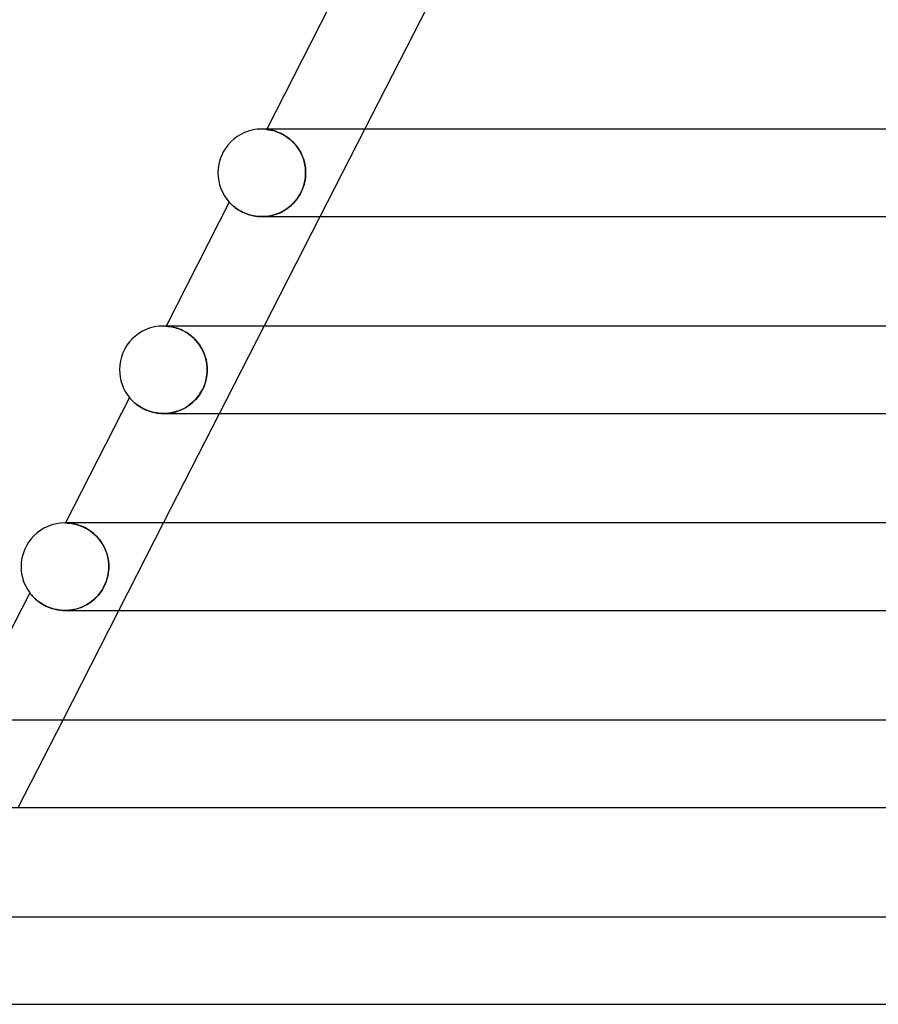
# Model space of a CAD drawing. Header units: millimetres. Extents: x -280 to 280, y -2 to 180.
# Tile 17 of 73: x -185 to -146, y 90 to 135. Entities that reach past the tile are written whole.
import ezdxf

# ---------------------------------------------------------------- set-up
doc = ezdxf.new("R2010")
doc.units = ezdxf.units.MM
doc.layers.add('HIDDEN', color=7, linetype='Continuous')
doc.layers.add('THICK', color=7, linetype='Continuous')

msp = doc.modelspace()

# ---------------------------------------------------------------- linework, layer by layer
at = {"layer": 'HIDDEN'}
for p, q in [((-166.72, 135), (-164.674, 139)), ((-173.769, 130), (-173.776, 129.987)), ((-173.772, 129.987), (-173.776, 129.987)), ((-173.776, 129.987), (-173.771, 129.987)), ((-173.76, 129.986), (-173.772, 129.987)), ((-173.771, 129.987), (-173.758, 129.985)), ((-173.74, 129.983), (-173.76, 129.986)), ((-173.758, 129.985), (-173.737, 129.983)), ((-173.713, 129.979), (-173.74, 129.983)), ((-173.737, 129.983), (-173.709, 129.979)), ((-173.679, 129.974), (-173.713, 129.979)), ((-173.709, 129.979), (-173.674, 129.973)), ((-173.637, 129.967), (-173.679, 129.974)), ((-173.674, 129.973), (-173.633, 129.966)), ((-173.59, 129.958), (-173.637, 129.967)), ((-173.633, 129.966), (-173.587, 129.957)), ((-173.536, 129.946), (-173.59, 129.958)), ((-173.587, 129.957), (-173.535, 129.946)), ((-173.477, 129.931), (-173.536, 129.946)), ((-173.535, 129.946), (-173.478, 129.932)), ((-173.478, 129.932), (-173.416, 129.914)), ((-173.412, 129.913), (-173.477, 129.931)), ((-173.416, 129.914), (-173.349, 129.893)), ((-173.343, 129.891), (-173.412, 129.913)), ((-173.349, 129.893), (-173.278, 129.867)), ((-173.27, 129.864), (-173.343, 129.891)), ((-173.278, 129.867), (-173.204, 129.837)), ((-173.194, 129.833), (-173.27, 129.864)), ((-173.204, 129.837), (-173.127, 129.802)), ((-173.114, 129.796), (-173.194, 129.833)), ((-173.127, 129.802), (-173.047, 129.762)), ((-173.032, 129.754), (-173.114, 129.796)), ((-173.047, 129.762), (-172.966, 129.716)), ((-172.949, 129.706), (-173.032, 129.754)), ((-172.966, 129.716), (-172.883, 129.664)), ((-172.865, 129.652), (-172.949, 129.706)), ((-172.883, 129.664), (-172.799, 129.606)), ((-172.78, 129.592), (-172.865, 129.652)), ((-172.799, 129.606), (-172.716, 129.541)), ((-171.322, 126), (-169.276, 130)), ((-172.696, 129.525), (-172.78, 129.592)), ((-172.716, 129.541), (-172.635, 129.471)), ((-172.615, 129.452), (-172.696, 129.525)), ((-172.635, 129.471), (-172.555, 129.394)), ((-172.536, 129.373), (-172.615, 129.452)), ((-172.555, 129.394), (-172.478, 129.31)), ((-172.46, 129.289), (-172.536, 129.373)), ((-172.478, 129.31), (-172.405, 129.221)), ((-172.387, 129.198), (-172.46, 129.289)), ((-172.405, 129.221), (-172.336, 129.126)), ((-172.32, 129.103), (-172.387, 129.198)), ((-172.336, 129.126), (-172.272, 129.027)), ((-172.259, 129.004), (-172.32, 129.103)), ((-172.272, 129.027), (-172.214, 128.923)), ((-172.203, 128.9), (-172.259, 129.004)), ((-172.214, 128.923), (-172.162, 128.815)), ((-172.153, 128.794), (-172.203, 128.9)), ((-172.162, 128.815), (-172.117, 128.705)), ((-172.109, 128.685), (-172.153, 128.794)), ((-172.117, 128.705), (-172.078, 128.592)), ((-172.073, 128.574), (-172.109, 128.685)), ((-172.078, 128.592), (-172.046, 128.476)), ((-172.043, 128.462), (-172.073, 128.574)), ((-172.046, 128.476), (-172.021, 128.359)), ((-172.019, 128.347), (-172.043, 128.462)), ((-172.021, 128.359), (-172.003, 128.24)), ((-172.002, 128.232), (-172.019, 128.347)), ((-172.003, 128.24), (-171.993, 128.12)), ((-172.003, 127.771), (-171.992, 127.885)), ((-171.992, 128.116), (-172.002, 128.232)), ((-171.992, 127.892), (-172.001, 127.784)), ((-171.993, 128.12), (-171.989, 128)), ((-171.989, 128), (-171.992, 128.116)), ((-171.992, 127.885), (-171.989, 128)), ((-171.989, 128), (-171.992, 127.892)), ((-172.095, 127.359), (-172.133, 127.257)), ((-172.107, 127.324), (-172.072, 127.433)), ((-172.063, 127.463), (-172.095, 127.359)), ((-172.072, 127.433), (-172.042, 127.544)), ((-172.037, 127.569), (-172.063, 127.463)), ((-172.042, 127.544), (-172.019, 127.657)), ((-172.016, 127.676), (-172.037, 127.569)), ((-172.019, 127.657), (-172.003, 127.771)), ((-172.001, 127.784), (-172.016, 127.676)), ((-172.375, 126.82), (-172.31, 126.914)), ((-172.28, 126.963), (-172.34, 126.87)), ((-172.31, 126.914), (-172.251, 127.012)), ((-172.225, 127.058), (-172.28, 126.963)), ((-172.251, 127.012), (-172.197, 127.114)), ((-172.176, 127.157), (-172.225, 127.058)), ((-172.197, 127.114), (-172.149, 127.218)), ((-172.133, 127.257), (-172.176, 127.157)), ((-172.149, 127.218), (-172.107, 127.324)), ((-175.48, 126.655), (-175.478, 126.652)), ((-175.478, 126.652), (-175.471, 126.645)), ((-175.471, 126.645), (-175.46, 126.634)), ((-175.46, 126.634), (-175.445, 126.618)), ((-175.445, 126.618), (-175.426, 126.598)), ((-175.426, 126.598), (-175.402, 126.575)), ((-175.402, 126.575), (-175.375, 126.549)), ((-175.375, 126.549), (-175.344, 126.521)), ((-175.344, 126.521), (-175.309, 126.49)), ((-175.309, 126.49), (-175.27, 126.458)), ((-175.27, 126.458), (-175.227, 126.424)), ((-172.691, 126.479), (-172.769, 126.415)), ((-172.751, 126.429), (-172.67, 126.497)), ((-172.614, 126.548), (-172.691, 126.479)), ((-172.67, 126.497), (-172.592, 126.57)), ((-172.541, 126.621), (-172.614, 126.548)), ((-172.592, 126.57), (-172.516, 126.648)), ((-172.471, 126.699), (-172.541, 126.621)), ((-172.516, 126.648), (-172.444, 126.731)), ((-172.403, 126.782), (-172.471, 126.699)), ((-172.444, 126.731), (-172.375, 126.82)), ((-172.34, 126.87), (-172.403, 126.782)), ((-175.227, 126.424), (-175.18, 126.388)), ((-175.18, 126.388), (-175.129, 126.352)), ((-175.129, 126.352), (-175.073, 126.316)), ((-175.073, 126.316), (-175.013, 126.279)), ((-175.013, 126.279), (-174.949, 126.243)), ((-174.949, 126.243), (-174.88, 126.207)), ((-174.88, 126.207), (-174.806, 126.173)), ((-174.806, 126.173), (-174.729, 126.141)), ((-174.729, 126.141), (-174.648, 126.111)), ((-174.648, 126.111), (-174.563, 126.083)), ((-174.563, 126.083), (-174.474, 126.059)), ((-174.474, 126.059), (-174.381, 126.039)), ((-174.381, 126.039), (-174.286, 126.022)), ((-174.286, 126.022), (-174.188, 126.01)), ((-174.188, 126.01), (-174.089, 126.002)), ((-174.089, 126.002), (-173.987, 126)), ((-173.987, 126), (-173.886, 126.003)), ((-173.884, 126.003), (-173.985, 126)), ((-173.886, 126.003), (-173.785, 126.01)), ((-173.784, 126.011), (-173.884, 126.003)), ((-173.785, 126.01), (-173.684, 126.023)), ((-173.684, 126.023), (-173.784, 126.011)), ((-173.684, 126.023), (-173.583, 126.041)), ((-173.584, 126.041), (-173.684, 126.023)), ((-173.486, 126.064), (-173.584, 126.041)), ((-173.583, 126.041), (-173.483, 126.065)), ((-173.389, 126.092), (-173.486, 126.064)), ((-173.483, 126.065), (-173.385, 126.093)), ((-173.293, 126.125), (-173.389, 126.092)), ((-173.385, 126.093), (-173.288, 126.127)), ((-173.2, 126.162), (-173.293, 126.125)), ((-173.288, 126.127), (-173.192, 126.165)), ((-173.109, 126.204), (-173.2, 126.162)), ((-173.192, 126.165), (-173.099, 126.209)), ((-173.02, 126.25), (-173.109, 126.204)), ((-173.099, 126.209), (-173.009, 126.257)), ((-172.934, 126.301), (-173.02, 126.25)), ((-173.009, 126.257), (-172.92, 126.309)), ((-172.85, 126.356), (-172.934, 126.301)), ((-172.92, 126.309), (-172.835, 126.367)), ((-172.769, 126.415), (-172.85, 126.356)), ((-172.835, 126.367), (-172.751, 126.429)), ((-178.371, 121), (-178.373, 120.996)), ((-178.369, 120.996), (-178.373, 120.996)), ((-178.373, 120.996), (-178.368, 120.996)), ((-178.285, 121), (-178.371, 121)), ((-178.357, 120.995), (-178.369, 120.996)), ((-178.368, 120.996), (-178.353, 120.995)), ((-178.338, 120.994), (-178.357, 120.995)), ((-178.353, 120.995), (-178.329, 120.993)), ((-178.311, 120.991), (-178.338, 120.994)), ((-178.329, 120.993), (-178.297, 120.99)), ((-178.276, 120.988), (-178.311, 120.991)), ((-178.297, 120.99), (-178.258, 120.985)), ((-178.235, 120.983), (-178.276, 120.988)), ((-178.258, 120.985), (-178.212, 120.979)), ((-178.187, 120.976), (-178.235, 120.983)), ((-178.212, 120.979), (-178.16, 120.971)), ((-178.133, 120.966), (-178.187, 120.976)), ((-178.16, 120.971), (-178.103, 120.961)), ((-178.073, 120.954), (-178.133, 120.966)), ((-178.103, 120.961), (-178.039, 120.947)), ((-178.007, 120.939), (-178.073, 120.954)), ((-178.039, 120.947), (-177.971, 120.93)), ((-177.937, 120.92), (-178.007, 120.939)), ((-177.971, 120.93), (-177.898, 120.909)), ((-177.862, 120.897), (-177.937, 120.92)), ((-177.898, 120.909), (-177.821, 120.883)), ((-177.783, 120.869), (-177.862, 120.897)), ((-177.821, 120.883), (-177.74, 120.853)), ((-177.701, 120.836), (-177.783, 120.869)), ((-177.74, 120.853), (-177.657, 120.817)), ((-177.616, 120.798), (-177.701, 120.836)), ((-177.657, 120.817), (-177.571, 120.775)), ((-177.529, 120.753), (-177.616, 120.798)), ((-177.571, 120.775), (-177.484, 120.728)), ((-177.441, 120.702), (-177.529, 120.753)), ((-177.484, 120.728), (-177.396, 120.674)), ((-177.352, 120.644), (-177.441, 120.702)), ((-177.396, 120.674), (-177.308, 120.613)), ((-177.263, 120.579), (-177.352, 120.644)), ((-177.308, 120.613), (-177.221, 120.546)), ((-175.924, 117), (-173.879, 121)), ((-177.176, 120.508), (-177.263, 120.579)), ((-177.221, 120.546), (-177.137, 120.472)), ((-177.091, 120.43), (-177.176, 120.508)), ((-177.137, 120.472), (-177.054, 120.393)), ((-177.009, 120.345), (-177.091, 120.43)), ((-177.054, 120.393), (-176.975, 120.307)), ((-176.931, 120.254), (-177.009, 120.345)), ((-176.975, 120.307), (-176.901, 120.215)), ((-176.857, 120.157), (-176.931, 120.254)), ((-176.901, 120.215), (-176.831, 120.119)), ((-176.79, 120.055), (-176.857, 120.157)), ((-176.831, 120.119), (-176.767, 120.018)), ((-176.728, 119.948), (-176.79, 120.055)), ((-176.767, 120.018), (-176.71, 119.914)), ((-176.673, 119.838), (-176.728, 119.948)), ((-176.71, 119.914), (-176.658, 119.806)), ((-176.624, 119.724), (-176.673, 119.838)), ((-176.658, 119.806), (-176.614, 119.696)), ((-176.584, 119.608), (-176.624, 119.724)), ((-176.614, 119.696), (-176.576, 119.583)), ((-176.55, 119.49), (-176.584, 119.608)), ((-176.576, 119.583), (-176.545, 119.468)), ((-176.523, 119.369), (-176.55, 119.49)), ((-176.545, 119.468), (-176.52, 119.352)), ((-176.505, 119.247), (-176.523, 119.369)), ((-176.52, 119.352), (-176.503, 119.235)), ((-176.493, 119.124), (-176.505, 119.247)), ((-176.503, 119.235), (-176.493, 119.118)), ((-176.503, 118.775), (-176.493, 118.887)), ((-176.493, 118.895), (-176.501, 118.79)), ((-176.49, 119), (-176.493, 119.124)), ((-176.493, 119.118), (-176.49, 119)), ((-176.493, 118.887), (-176.49, 119)), ((-176.49, 119), (-176.493, 118.895)), ((-176.595, 118.362), (-176.635, 118.253)), ((-176.605, 118.334), (-176.57, 118.442)), ((-176.562, 118.47), (-176.595, 118.362)), ((-176.57, 118.442), (-176.541, 118.551)), ((-176.535, 118.578), (-176.562, 118.47)), ((-176.541, 118.551), (-176.519, 118.663)), ((-176.515, 118.685), (-176.535, 118.578)), ((-176.519, 118.663), (-176.503, 118.775)), ((-176.501, 118.79), (-176.515, 118.685)), ((-176.868, 117.83), (-176.805, 117.924)), ((-176.798, 117.934), (-176.865, 117.834)), ((-176.805, 117.924), (-176.746, 118.023)), ((-176.737, 118.038), (-176.798, 117.934)), ((-176.746, 118.023), (-176.693, 118.124)), ((-176.682, 118.145), (-176.737, 118.038)), ((-176.693, 118.124), (-176.646, 118.228)), ((-176.635, 118.253), (-176.682, 118.145)), ((-176.646, 118.228), (-176.605, 118.334)), ((-180.044, 117.729), (-180.042, 117.726)), ((-180.042, 117.726), (-180.036, 117.718)), ((-180.036, 117.718), (-180.025, 117.706)), ((-180.025, 117.706), (-180.01, 117.689)), ((-180.01, 117.689), (-179.99, 117.667)), ((-179.99, 117.667), (-179.966, 117.641)), ((-179.966, 117.641), (-179.938, 117.611)), ((-179.938, 117.611), (-179.905, 117.579)), ((-179.905, 117.579), (-179.868, 117.543)), ((-179.868, 117.543), (-179.827, 117.506)), ((-179.827, 117.506), (-179.781, 117.467)), ((-179.781, 117.467), (-179.731, 117.427)), ((-177.186, 117.484), (-177.278, 117.409)), ((-177.239, 117.439), (-177.159, 117.507)), ((-177.098, 117.564), (-177.186, 117.484)), ((-177.159, 117.507), (-177.082, 117.58)), ((-177.015, 117.649), (-177.098, 117.564)), ((-177.082, 117.58), (-177.007, 117.658)), ((-176.937, 117.74), (-177.015, 117.649)), ((-177.007, 117.658), (-176.936, 117.741)), ((-176.865, 117.834), (-176.937, 117.74)), ((-176.936, 117.741), (-176.868, 117.83)), ((-179.731, 117.427), (-179.677, 117.386)), ((-179.677, 117.386), (-179.618, 117.345)), ((-179.618, 117.345), (-179.554, 117.304)), ((-179.554, 117.304), (-179.486, 117.264)), ((-179.486, 117.264), (-179.414, 117.225)), ((-179.414, 117.225), (-179.337, 117.187)), ((-179.337, 117.187), (-179.255, 117.151)), ((-179.255, 117.151), (-179.169, 117.118)), ((-179.169, 117.118), (-179.08, 117.089)), ((-179.08, 117.089), (-178.988, 117.063)), ((-178.988, 117.063), (-178.892, 117.041)), ((-178.892, 117.041), (-178.793, 117.023)), ((-178.793, 117.023), (-178.692, 117.01)), ((-178.692, 117.01), (-178.589, 117.003)), ((-178.589, 117.003), (-178.486, 117)), ((-178.486, 117), (-178.382, 117.003)), ((-178.368, 117.004), (-178.485, 117)), ((-178.382, 117.003), (-178.278, 117.011)), ((-178.251, 117.014), (-178.368, 117.004)), ((-178.278, 117.011), (-178.175, 117.025)), ((-178.134, 117.032), (-178.251, 117.014)), ((-178.175, 117.025), (-178.073, 117.044)), ((-178.019, 117.056), (-178.134, 117.032)), ((-178.073, 117.044), (-177.971, 117.068)), ((-177.905, 117.087), (-178.019, 117.056)), ((-177.971, 117.068), (-177.872, 117.098)), ((-177.793, 117.125), (-177.905, 117.087)), ((-177.872, 117.098), (-177.774, 117.132)), ((-177.684, 117.169), (-177.793, 117.125)), ((-177.774, 117.132), (-177.678, 117.172)), ((-177.577, 117.22), (-177.684, 117.169)), ((-177.678, 117.172), (-177.585, 117.216)), ((-177.585, 117.216), (-177.494, 117.265)), ((-177.474, 117.277), (-177.577, 117.22)), ((-177.494, 117.265), (-177.407, 117.319)), ((-177.374, 117.34), (-177.474, 117.277)), ((-177.407, 117.319), (-177.322, 117.377)), ((-177.278, 117.409), (-177.374, 117.34)), ((-177.322, 117.377), (-177.239, 117.439)), ((-182.968, 112), (-182.974, 112)), ((-182.974, 112), (-182.968, 112)), ((-182.78, 112), (-182.974, 112)), ((-182.952, 112), (-182.968, 112)), ((-182.968, 112), (-182.951, 112)), ((-182.928, 111.999), (-182.952, 112)), ((-182.951, 112), (-182.925, 111.999)), ((-182.895, 111.997), (-182.928, 111.999)), ((-182.925, 111.999), (-182.89, 111.997)), ((-182.855, 111.995), (-182.895, 111.997)), ((-182.89, 111.997), (-182.848, 111.994)), ((-182.809, 111.991), (-182.855, 111.995)), ((-182.848, 111.994), (-182.799, 111.99)), ((-182.756, 111.985), (-182.809, 111.991)), ((-182.799, 111.99), (-182.744, 111.984)), ((-182.697, 111.977), (-182.756, 111.985)), ((-182.744, 111.984), (-182.682, 111.975)), ((-182.633, 111.967), (-182.697, 111.977)), ((-182.682, 111.975), (-182.615, 111.963)), ((-182.563, 111.953), (-182.633, 111.967)), ((-182.615, 111.963), (-182.542, 111.948)), ((-182.489, 111.935), (-182.563, 111.953)), ((-182.542, 111.948), (-182.464, 111.928)), ((-182.41, 111.912), (-182.489, 111.935)), ((-182.464, 111.928), (-182.382, 111.904)), ((-182.327, 111.885), (-182.41, 111.912)), ((-182.382, 111.904), (-182.297, 111.875)), ((-182.241, 111.853), (-182.327, 111.885)), ((-182.297, 111.875), (-182.209, 111.84)), ((-182.152, 111.815), (-182.241, 111.853)), ((-182.209, 111.84), (-182.118, 111.799)), ((-182.061, 111.77), (-182.152, 111.815)), ((-182.118, 111.799), (-182.027, 111.752)), ((-181.969, 111.719), (-182.061, 111.77)), ((-182.027, 111.752), (-181.934, 111.697)), ((-181.877, 111.661), (-181.969, 111.719)), ((-181.934, 111.697), (-181.841, 111.636)), ((-181.786, 111.596), (-181.877, 111.661)), ((-181.841, 111.636), (-181.75, 111.569)), ((-180.526, 108), (-178.481, 112)), ((-181.696, 111.525), (-181.786, 111.596)), ((-181.75, 111.569), (-181.661, 111.494)), ((-181.608, 111.446), (-181.696, 111.525)), ((-181.661, 111.494), (-181.575, 111.413)), ((-181.523, 111.36), (-181.608, 111.446)), ((-181.575, 111.413), (-181.492, 111.326)), ((-181.442, 111.268), (-181.523, 111.36)), ((-181.492, 111.326), (-181.415, 111.233)), ((-181.367, 111.17), (-181.442, 111.268)), ((-181.415, 111.233), (-181.342, 111.135)), ((-181.297, 111.067), (-181.367, 111.17)), ((-181.342, 111.135), (-181.276, 111.033)), ((-181.234, 110.959), (-181.297, 111.067)), ((-181.276, 111.033), (-181.217, 110.927)), ((-181.178, 110.848), (-181.234, 110.959)), ((-181.217, 110.927), (-181.164, 110.817)), ((-181.128, 110.733), (-181.178, 110.848)), ((-181.164, 110.817), (-181.118, 110.705)), ((-181.086, 110.615), (-181.128, 110.733)), ((-181.118, 110.705), (-181.079, 110.591)), ((-181.051, 110.495), (-181.086, 110.615)), ((-181.079, 110.591), (-181.047, 110.475)), ((-181.025, 110.373), (-181.051, 110.495)), ((-181.047, 110.475), (-181.022, 110.357)), ((-181.005, 110.249), (-181.025, 110.373)), ((-181.022, 110.357), (-181.004, 110.239)), ((-180.999, 109.812), (-181.011, 109.717)), ((-180.994, 110.125), (-181.005, 110.249)), ((-181.004, 110.239), (-180.994, 110.119)), ((-181.002, 109.783), (-180.993, 109.891)), ((-180.993, 109.907), (-180.999, 109.812)), ((-180.99, 110), (-180.994, 110.125)), ((-180.994, 110.119), (-180.99, 110)), ((-180.993, 109.891), (-180.99, 110)), ((-180.99, 110), (-180.993, 109.907)), ((-181.137, 109.251), (-181.098, 109.355)), ((-181.075, 109.427), (-181.107, 109.33)), ((-181.098, 109.355), (-181.065, 109.461)), ((-181.048, 109.524), (-181.075, 109.427)), ((-181.065, 109.461), (-181.038, 109.567)), ((-181.027, 109.621), (-181.048, 109.524)), ((-181.038, 109.567), (-181.017, 109.675)), ((-181.011, 109.717), (-181.027, 109.621)), ((-181.017, 109.675), (-181.002, 109.783)), ((-181.346, 108.863), (-181.285, 108.956)), ((-181.285, 108.956), (-181.341, 108.869)), ((-181.285, 108.956), (-181.23, 109.051)), ((-181.234, 109.045), (-181.285, 108.956)), ((-181.186, 109.138), (-181.234, 109.045)), ((-181.23, 109.051), (-181.181, 109.15)), ((-181.144, 109.233), (-181.186, 109.138)), ((-181.181, 109.15), (-181.137, 109.251)), ((-181.107, 109.33), (-181.144, 109.233)), ((-184.606, 108.808), (-184.604, 108.805)), ((-184.604, 108.805), (-184.597, 108.796)), ((-184.597, 108.796), (-184.586, 108.782)), ((-184.586, 108.782), (-184.57, 108.762)), ((-184.57, 108.762), (-184.55, 108.737)), ((-184.55, 108.737), (-184.525, 108.707)), ((-184.525, 108.707), (-184.496, 108.674)), ((-184.496, 108.674), (-184.462, 108.638)), ((-184.462, 108.638), (-184.424, 108.598)), ((-184.424, 108.598), (-184.381, 108.557)), ((-184.381, 108.557), (-184.334, 108.513)), ((-184.334, 108.513), (-184.283, 108.469)), ((-184.283, 108.469), (-184.226, 108.424)), ((-181.799, 108.394), (-181.715, 108.46)), ((-181.683, 108.487), (-181.762, 108.422)), ((-181.715, 108.46), (-181.634, 108.531)), ((-181.607, 108.556), (-181.683, 108.487)), ((-181.634, 108.531), (-181.556, 108.607)), ((-181.535, 108.629), (-181.607, 108.556)), ((-181.556, 108.607), (-181.482, 108.688)), ((-181.466, 108.706), (-181.535, 108.629)), ((-181.482, 108.688), (-181.411, 108.773)), ((-181.402, 108.786), (-181.466, 108.706)), ((-181.411, 108.773), (-181.346, 108.863)), ((-181.341, 108.869), (-181.402, 108.786)), ((-184.226, 108.424), (-184.165, 108.378)), ((-184.165, 108.378), (-184.099, 108.333)), ((-184.099, 108.333), (-184.028, 108.288)), ((-184.028, 108.288), (-183.952, 108.245)), ((-183.952, 108.245), (-183.871, 108.203)), ((-183.871, 108.203), (-183.786, 108.165)), ((-183.786, 108.165), (-183.697, 108.129)), ((-183.697, 108.129), (-183.604, 108.096)), ((-183.604, 108.096), (-183.508, 108.068)), ((-183.508, 108.068), (-183.407, 108.044)), ((-183.407, 108.044), (-183.304, 108.025)), ((-183.304, 108.025), (-183.199, 108.011)), ((-183.199, 108.011), (-183.093, 108.003)), ((-183.093, 108.003), (-182.986, 108)), ((-182.886, 108.003), (-182.987, 108)), ((-182.986, 108), (-182.879, 108.003)), ((-182.785, 108.01), (-182.886, 108.003)), ((-182.879, 108.003), (-182.772, 108.012)), ((-182.684, 108.023), (-182.785, 108.01)), ((-182.772, 108.012), (-182.667, 108.026)), ((-182.584, 108.042), (-182.684, 108.023)), ((-182.667, 108.026), (-182.562, 108.046)), ((-182.485, 108.065), (-182.584, 108.042)), ((-182.562, 108.046), (-182.459, 108.072)), ((-182.388, 108.093), (-182.485, 108.065)), ((-182.459, 108.072), (-182.357, 108.102)), ((-182.292, 108.126), (-182.388, 108.093)), ((-182.357, 108.102), (-182.258, 108.139)), ((-182.198, 108.163), (-182.292, 108.126)), ((-182.258, 108.139), (-182.161, 108.18)), ((-182.106, 108.206), (-182.198, 108.163)), ((-182.161, 108.18), (-182.067, 108.226)), ((-182.016, 108.253), (-182.106, 108.206)), ((-182.067, 108.226), (-181.975, 108.277)), ((-181.928, 108.305), (-182.016, 108.253)), ((-181.975, 108.277), (-181.886, 108.333)), ((-181.844, 108.361), (-181.928, 108.305)), ((-181.886, 108.333), (-181.799, 108.394)), ((-181.762, 108.422), (-181.844, 108.361)), ((-185.129, 99), (-183.083, 103))]:
    msp.add_line(p, q, dxfattribs=at)
for centre, start in [((-174, 128), 83.5554), ((-178.5, 119), 86.3702), ((-183, 110), 89.2459)]:
    msp.add_arc(centre, 2, start, 90, dxfattribs=at)
at = {"layer": 'THICK'}
for p, q in [((-170.913, 135.585), (-173.769, 130)), ((-169.276, 130), (-166.72, 135)), ((-173.79, 130), (-174, 130)), ((174, 130), (-174, 130)), ((-175.48, 126.655), (-178.371, 121)), ((-175.478, 126.652), (-175.48, 126.655)), ((-175.472, 126.646), (-175.478, 126.652)), ((-175.462, 126.635), (-175.472, 126.646)), ((-175.448, 126.62), (-175.462, 126.635)), ((-175.429, 126.602), (-175.448, 126.62)), ((-175.407, 126.58), (-175.429, 126.602)), ((-175.38, 126.554), (-175.407, 126.58)), ((-175.35, 126.526), (-175.38, 126.554)), ((-175.315, 126.495), (-175.35, 126.526)), ((-175.276, 126.462), (-175.315, 126.495)), ((-175.232, 126.427), (-175.276, 126.462)), ((-175.184, 126.391), (-175.232, 126.427)), ((-175.132, 126.354), (-175.184, 126.391)), ((-175.075, 126.317), (-175.132, 126.354)), ((-175.014, 126.28), (-175.075, 126.317)), ((-174.949, 126.243), (-175.014, 126.28)), ((-174.879, 126.207), (-174.949, 126.243)), ((-174.804, 126.172), (-174.879, 126.207)), ((-174.726, 126.14), (-174.804, 126.172)), ((-174.644, 126.109), (-174.726, 126.14)), ((-174.559, 126.082), (-174.644, 126.109)), ((-174.47, 126.058), (-174.559, 126.082)), ((-174.377, 126.038), (-174.47, 126.058)), ((-174.281, 126.021), (-174.377, 126.038)), ((-174.184, 126.009), (-174.281, 126.021)), ((-174.085, 126.002), (-174.184, 126.009)), ((-173.985, 126), (-174.085, 126.002)), ((-173.989, 126), (-88.848, 126)), ((-173.879, 121), (-171.322, 126)), ((-178.371, 121), (-178.5, 121)), ((178.5, 121), (-178.5, 121)), ((-180.044, 117.729), (-182.974, 112)), ((-180.041, 117.726), (-180.044, 117.729)), ((-180.033, 117.716), (-180.041, 117.726)), ((-180.02, 117.7), (-180.033, 117.716)), ((-180.001, 117.679), (-180.02, 117.7)), ((-179.978, 117.654), (-180.001, 117.679)), ((-179.95, 117.624), (-179.978, 117.654)), ((-179.918, 117.591), (-179.95, 117.624)), ((-179.881, 117.555), (-179.918, 117.591)), ((-179.839, 117.517), (-179.881, 117.555)), ((-179.792, 117.476), (-179.839, 117.517)), ((-179.74, 117.434), (-179.792, 117.476)), ((-179.682, 117.39), (-179.74, 117.434)), ((-179.619, 117.346), (-179.682, 117.39)), ((-179.551, 117.302), (-179.619, 117.346)), ((-179.477, 117.259), (-179.551, 117.302)), ((-179.398, 117.217), (-179.477, 117.259)), ((-179.314, 117.177), (-179.398, 117.217)), ((-179.224, 117.139), (-179.314, 117.177)), ((-179.129, 117.104), (-179.224, 117.139)), ((-179.03, 117.074), (-179.129, 117.104)), ((-178.927, 117.048), (-179.03, 117.074)), ((-178.821, 117.028), (-178.927, 117.048)), ((-178.711, 117.012), (-178.821, 117.028)), ((-178.599, 117.003), (-178.711, 117.012)), ((-178.485, 117), (-178.599, 117.003)), ((-178.489, 117), (-91.15, 117)), ((-178.481, 112), (-175.924, 117)), ((-182.974, 112), (-183, 112)), ((183, 112), (-183, 112)), ((-184.606, 108.808), (-187.577, 102.999)), ((-184.604, 108.805), (-184.606, 108.808)), ((-184.598, 108.797), (-184.604, 108.805)), ((-184.588, 108.784), (-184.598, 108.797)), ((-184.574, 108.767), (-184.588, 108.784)), ((-184.556, 108.745), (-184.574, 108.767)), ((-184.535, 108.719), (-184.556, 108.745)), ((-184.51, 108.69), (-184.535, 108.719)), ((-184.481, 108.658), (-184.51, 108.69)), ((-184.449, 108.624), (-184.481, 108.658)), ((-184.414, 108.588), (-184.449, 108.624)), ((-184.374, 108.55), (-184.414, 108.588)), ((-184.33, 108.51), (-184.374, 108.55)), ((-184.283, 108.469), (-184.33, 108.51)), ((-184.231, 108.427), (-184.283, 108.469)), ((-184.175, 108.385), (-184.231, 108.427)), ((-184.114, 108.343), (-184.175, 108.385)), ((-184.05, 108.302), (-184.114, 108.343)), ((-183.981, 108.261), (-184.05, 108.302)), ((-183.908, 108.222), (-183.981, 108.261)), ((-183.831, 108.185), (-183.908, 108.222)), ((-183.75, 108.149), (-183.831, 108.185)), ((-183.664, 108.117), (-183.75, 108.149)), ((-183.575, 108.087), (-183.664, 108.117)), ((-183.483, 108.062), (-183.575, 108.087)), ((-183.388, 108.04), (-183.483, 108.062)), ((-183.291, 108.023), (-183.388, 108.04)), ((-183.191, 108.01), (-183.291, 108.023)), ((-183.089, 108.002), (-183.191, 108.01)), ((-182.987, 108), (-183.089, 108.002)), ((-183.083, 103), (-180.526, 108)), ((-182.989, 108), (-93.451, 108)), ((-186.559, 103), (-183.83, 103)), ((-183.83, 103), (-179.344, 103)), ((-179.344, 103), (-173.14, 103)), ((-173.14, 103), (-165.279, 103)), ((-165.279, 103), (-155.837, 103)), ((-155.837, 103), (-144.903, 103)), ((-187.489, 99), (-95.752, 99)), ((-188.198, 94), (-183.593, 94)), ((-183.593, 94), (-177.237, 94)), ((-177.237, 94), (-169.193, 94)), ((-169.193, 94), (-159.535, 94)), ((-159.535, 94), (-148.357, 94)), ((-148.357, 94), (-135.764, 94)), ((-191.99, 90), (-98.053, 90))]:
    msp.add_line(p, q, dxfattribs=at)
for centre, start, end in [((-174, 128), 90, 180), ((-174, 128), 180, 222.2774), ((-178.5, 119), 90, 180), ((-178.5, 119), 180, 219.463), ((-183, 110), 90, 180), ((-183, 110), 180, 216.5867)]:
    msp.add_arc(centre, 2, start, end, dxfattribs=at)

doc.saveas('drawing.dxf')
